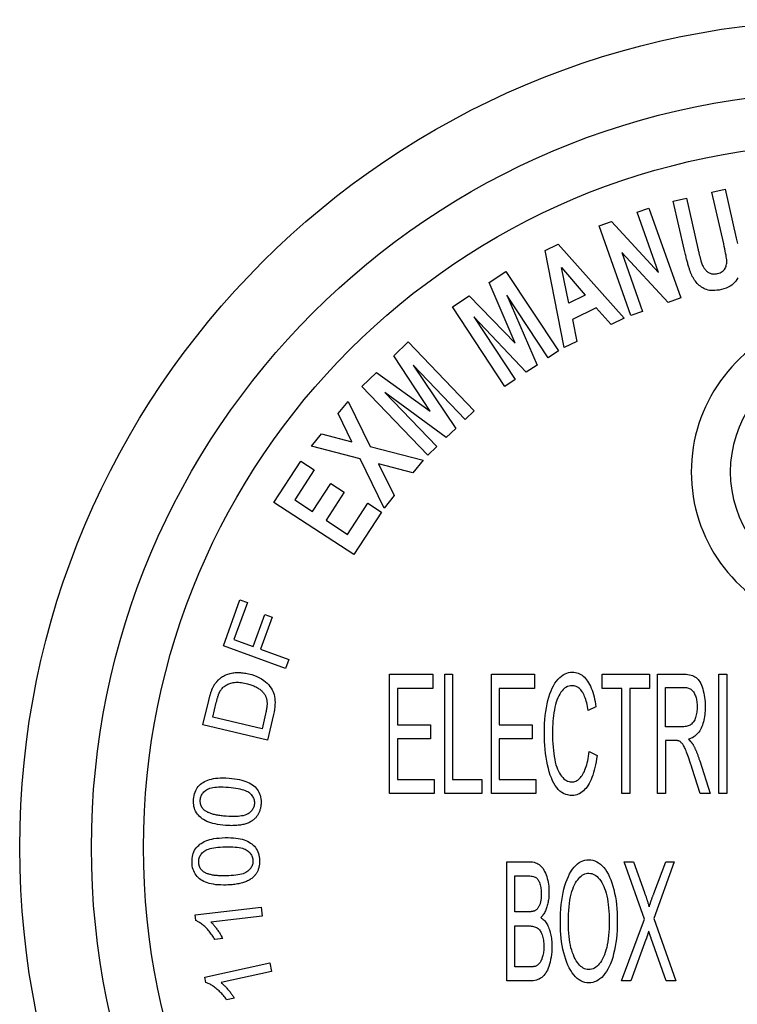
# Model space of a CAD drawing. Header units: inches. Extents: x 0.1 to 100, y -11 to 65.
# Tile 15 of 27: x 26.82 to 27.55, y 35.034 to 36.036. Entities that reach past the tile are written whole.
import ezdxf

# ---------------------------------------------------------------- set-up
doc = ezdxf.new("R2010")
doc.units = ezdxf.units.IN
doc.header["$LTSCALE"] = 6.002907
doc.header["$MEASUREMENT"] = 0
doc.layers.add('Visible Edges(ANSI)', color=7, linetype='Continuous', lineweight=25)

msp = doc.modelspace()

# ---------------------------------------------------------------- linework, layer by layer
at = {"layer": 'Visible Edges(ANSI)'}
for p, q in [((27.5246, 35.8606), (27.538, 35.8636)), ((27.5365, 35.8082), (27.5246, 35.8606)), ((27.538, 35.8636), (27.5492, 35.8139)), ((27.4852, 35.8517), (27.4986, 35.8547)), ((27.4967, 35.8012), (27.4852, 35.8517)), ((27.4986, 35.8547), (27.5102, 35.8034)), ((27.4486, 35.8402), (27.4605, 35.8445)), ((27.4703, 35.7789), (27.4486, 35.8402)), ((27.4605, 35.8445), (27.4929, 35.753)), ((27.4099, 35.8265), (27.4223, 35.8309)), ((27.4223, 35.8309), (27.4703, 35.7789)), ((27.4422, 35.7351), (27.4099, 35.8265)), ((27.355, 35.8012), (27.3682, 35.8077)), ((27.3742, 35.7025), (27.355, 35.8012)), ((27.3682, 35.8077), (27.4352, 35.7325)), ((27.48, 35.7484), (27.4329, 35.7994)), ((27.4329, 35.7994), (27.4541, 35.7393)), ((27.2979, 35.7688), (27.315, 35.7801)), ((27.315, 35.7801), (27.3685, 35.6991)), ((27.3791, 35.7478), (27.3714, 35.7841)), ((27.3714, 35.7841), (27.3957, 35.7559)), ((27.3243, 35.7069), (27.2979, 35.7688)), ((27.2605, 35.7441), (27.2775, 35.7553)), ((27.2775, 35.7553), (27.3243, 35.7069)), ((27.3579, 35.6921), (27.3158, 35.7559)), ((27.3158, 35.7559), (27.3467, 35.6847)), ((27.3957, 35.7559), (27.3791, 35.7478)), ((27.4929, 35.753), (27.48, 35.7484)), ((27.3139, 35.6631), (27.2605, 35.7441)), ((27.4068, 35.7431), (27.3826, 35.7312)), ((27.4219, 35.726), (27.4068, 35.7431)), ((27.4541, 35.7393), (27.4422, 35.7351)), ((27.3356, 35.6774), (27.2824, 35.7339)), ((27.2824, 35.7339), (27.3245, 35.6701)), ((27.3826, 35.7312), (27.3872, 35.7089)), ((27.4352, 35.7325), (27.4219, 35.726)), ((27.3872, 35.7089), (27.3742, 35.7025)), ((27.2009, 35.6942), (27.2157, 35.7083)), ((27.2157, 35.7083), (27.2827, 35.6382)), ((27.3685, 35.6991), (27.3579, 35.6921)), ((27.2379, 35.638), (27.2009, 35.6942)), ((27.2736, 35.6295), (27.2208, 35.6847)), ((27.2208, 35.6847), (27.2639, 35.6202)), ((27.3467, 35.6847), (27.3356, 35.6774)), ((27.1684, 35.6631), (27.1832, 35.6772)), ((27.1832, 35.6772), (27.2379, 35.638)), ((27.3245, 35.6701), (27.3139, 35.6631)), ((27.2355, 35.593), (27.1684, 35.6631)), ((27.2543, 35.611), (27.1919, 35.657)), ((27.1919, 35.657), (27.2447, 35.6018)), ((27.1444, 35.6354), (27.1545, 35.6478)), ((27.1545, 35.6478), (27.1769, 35.6019)), ((27.1583, 35.6067), (27.1444, 35.6354)), ((27.2827, 35.6382), (27.2736, 35.6295)), ((27.2639, 35.6202), (27.2543, 35.611)), ((27.1173, 35.6023), (27.1274, 35.6147)), ((27.1274, 35.6147), (27.1583, 35.6067)), ((27.1667, 35.5893), (27.1173, 35.6023)), ((27.1769, 35.6019), (27.2309, 35.588)), ((27.2447, 35.6018), (27.2355, 35.593)), ((27.191, 35.5392), (27.1667, 35.5893)), ((27.079, 35.545), (27.1064, 35.587)), ((27.1064, 35.587), (27.1201, 35.5781)), ((27.2204, 35.5751), (27.1855, 35.5843)), ((27.1855, 35.5843), (27.2014, 35.5519)), ((27.2309, 35.588), (27.2204, 35.5751)), ((27.1201, 35.5781), (27.1002, 35.5475)), ((27.1183, 35.5358), (27.1368, 35.5642)), ((27.1368, 35.5642), (27.1505, 35.5553)), ((27.1505, 35.5553), (27.132, 35.5268)), ((27.2014, 35.5519), (27.191, 35.5392)), ((27.1603, 35.4921), (27.079, 35.545)), ((27.1002, 35.5475), (27.1183, 35.5358)), ((27.154, 35.5125), (27.1746, 35.5441)), ((27.1746, 35.5441), (27.1884, 35.5352)), ((27.1884, 35.5352), (27.1603, 35.4921)), ((27.132, 35.5268), (27.154, 35.5125)), ((27.0276, 35.3989), (27.0445, 35.4459)), ((27.052, 35.4432), (27.0384, 35.4054)), ((27.0445, 35.4459), (27.052, 35.4432)), ((27.058, 35.3983), (27.0698, 35.431)), ((27.0773, 35.4283), (27.0655, 35.3956)), ((27.0698, 35.431), (27.0773, 35.4283)), ((27.0909, 35.376), (27.0276, 35.3989)), ((27.0384, 35.4054), (27.058, 35.3983)), ((27.0655, 35.3956), (27.0943, 35.3852)), ((27.0943, 35.3852), (27.0909, 35.376)), ((27.1967, 35.3701), (27.2406, 35.3701)), ((27.1967, 35.2489), (27.1967, 35.3701)), ((27.2406, 35.3701), (27.2406, 35.3558)), ((27.2527, 35.3701), (27.2607, 35.3701)), ((27.2527, 35.2489), (27.2527, 35.3701)), ((27.2607, 35.3701), (27.2607, 35.2632)), ((27.3002, 35.3701), (27.344, 35.3701)), ((27.3002, 35.2489), (27.3002, 35.3701)), ((27.344, 35.3701), (27.344, 35.3558)), ((27.4129, 35.3558), (27.4129, 35.3701)), ((27.4129, 35.3701), (27.4609, 35.3701)), ((27.4609, 35.3701), (27.4609, 35.3558)), ((27.4693, 35.3701), (27.4962, 35.3701)), ((27.4693, 35.2489), (27.4693, 35.3701)), ((27.5316, 35.3701), (27.5397, 35.3701)), ((27.5316, 35.2489), (27.5316, 35.3701)), ((27.5397, 35.3701), (27.5397, 35.2489)), ((27.2406, 35.3558), (27.2048, 35.3558)), ((27.2048, 35.3558), (27.2048, 35.3187)), ((27.344, 35.3558), (27.3082, 35.3558)), ((27.3082, 35.3558), (27.3082, 35.3187)), ((27.4329, 35.3558), (27.4129, 35.3558)), ((27.4329, 35.2489), (27.4329, 35.3558)), ((27.4609, 35.3558), (27.4409, 35.3558)), ((27.4409, 35.3558), (27.4409, 35.2489)), ((27.4774, 35.3166), (27.4774, 35.3567)), ((27.4774, 35.3567), (27.4965, 35.3567)), ((27.0068, 35.3187), (27.0127, 35.3435)), ((27.0168, 35.3264), (27.0204, 35.3415)), ((27.0706, 35.33), (27.0669, 35.3146)), ((27.0786, 35.3292), (27.0724, 35.3032)), ((27.4066, 35.3369), (27.3988, 35.3332)), ((27.0724, 35.3032), (27.0068, 35.3187)), ((27.0669, 35.3146), (27.0168, 35.3264)), ((27.2048, 35.3187), (27.2382, 35.3187)), ((27.2382, 35.3187), (27.2382, 35.3044)), ((27.3082, 35.3187), (27.3417, 35.3187)), ((27.3417, 35.3187), (27.3417, 35.3044)), ((27.4945, 35.3166), (27.4774, 35.3166)), ((27.2382, 35.3044), (27.2048, 35.3044)), ((27.2048, 35.3044), (27.2048, 35.2632)), ((27.3417, 35.3044), (27.3082, 35.3044)), ((27.3082, 35.3044), (27.3082, 35.2632)), ((27.4867, 35.3027), (27.4774, 35.3027)), ((27.4774, 35.3027), (27.4774, 35.2489)), ((27.3996, 35.2915), (27.4077, 35.2874)), ((27.5122, 35.2819), (27.5226, 35.2489)), ((27.5127, 35.2489), (27.5046, 35.2741)), ((27.2048, 35.2632), (27.2419, 35.2632)), ((27.2419, 35.2632), (27.2419, 35.2489)), ((27.2607, 35.2632), (27.2905, 35.2632)), ((27.2905, 35.2632), (27.2905, 35.2489)), ((27.3082, 35.2632), (27.3454, 35.2632)), ((27.3454, 35.2632), (27.3454, 35.2489)), ((27.2419, 35.2489), (27.1967, 35.2489)), ((27.2905, 35.2489), (27.2527, 35.2489)), ((27.3454, 35.2489), (27.3002, 35.2489)), ((27.4409, 35.2489), (27.4329, 35.2489)), ((27.4774, 35.2489), (27.4693, 35.2489)), ((27.5226, 35.2489), (27.5127, 35.2489)), ((27.5397, 35.2489), (27.5316, 35.2489)), ((27.3161, 35.1793), (27.3388, 35.1793)), ((27.3161, 35.058), (27.3161, 35.1793)), ((27.4559, 35.121), (27.4353, 35.1793)), ((27.4353, 35.1793), (27.4449, 35.1793)), ((27.4449, 35.1793), (27.4559, 35.1482)), ((27.4863, 35.1793), (27.4653, 35.1217)), ((27.4655, 35.1471), (27.4775, 35.1793)), ((27.4775, 35.1793), (27.4863, 35.1793)), ((27.3242, 35.1284), (27.3242, 35.165)), ((27.3242, 35.165), (27.3363, 35.165)), ((26.999, 35.1252), (27.0661, 35.1332)), ((27.0661, 35.1332), (27.0672, 35.1241)), ((27.3372, 35.1284), (27.3242, 35.1284)), ((26.9997, 35.1194), (26.999, 35.1252)), ((27.0672, 35.1241), (27.0149, 35.1179)), ((27.4325, 35.058), (27.4559, 35.121)), ((27.4653, 35.1217), (27.4879, 35.058)), ((27.3242, 35.0723), (27.3242, 35.114)), ((27.3242, 35.114), (27.3381, 35.114)), ((27.0269, 35.1011), (27.019, 35.1001)), ((27.4574, 35.1003), (27.4421, 35.058)), ((27.4781, 35.058), (27.4628, 35.1013)), ((27.0086, 35.062), (27.0747, 35.0764)), ((27.0766, 35.0675), (27.0252, 35.0563)), ((27.0747, 35.0764), (27.0766, 35.0675)), ((27.3392, 35.0723), (27.3242, 35.0723)), ((27.0099, 35.0563), (27.0086, 35.062)), ((27.3391, 35.058), (27.3161, 35.058)), ((27.4421, 35.058), (27.4325, 35.058)), ((27.4879, 35.058), (27.4781, 35.058)), ((27.0388, 35.0406), (27.0309, 35.0389))]:
    msp.add_line(p, q, dxfattribs=at)
at = {"layer": 'Visible Edges(ANSI)', "flags": 128}
for points in [[(27.5492, 35.8139), (27.5504, 35.8085)], [(27.5034, 35.7775), (27.5032, 35.7782), (27.5029, 35.7789), (27.5026, 35.7796), (27.5024, 35.7804), (27.5021, 35.7811), (27.5018, 35.7819), (27.5016, 35.7828), (27.5013, 35.7836), (27.501, 35.7845), (27.5007, 35.7854), (27.5005, 35.7864), (27.5002, 35.7873), (27.4999, 35.7883), (27.4996, 35.7894), (27.4993, 35.7904), (27.499, 35.7915), (27.4988, 35.7926), (27.4985, 35.7938), (27.4982, 35.7949), (27.4979, 35.7961), (27.4976, 35.7973), (27.4973, 35.7986), (27.497, 35.7999), (27.4967, 35.8012)], [(27.5102, 35.8034), (27.5104, 35.8024), (27.5107, 35.8014), (27.5109, 35.8005), (27.5111, 35.7996), (27.5113, 35.7987), (27.5115, 35.7979), (27.5117, 35.797), (27.5119, 35.7963), (27.5121, 35.7955), (27.5123, 35.7948), (27.5125, 35.7941), (27.5126, 35.7934), (27.5128, 35.7928), (27.513, 35.7922), (27.5131, 35.7916), (27.5133, 35.791), (27.5134, 35.7905), (27.5136, 35.79), (27.5137, 35.7896), (27.5138, 35.7891), (27.514, 35.7887), (27.5141, 35.7884), (27.5142, 35.788), (27.5143, 35.7877)], [(27.5301, 35.7778), (27.5315, 35.7782), (27.5328, 35.7786), (27.5339, 35.7792), (27.5349, 35.7798), (27.5359, 35.7805), (27.5367, 35.7813), (27.5374, 35.7821), (27.538, 35.7831), (27.5385, 35.7841), (27.5389, 35.7851), (27.5392, 35.7862), (27.5394, 35.7873), (27.5396, 35.7885), (27.5397, 35.7896), (27.5397, 35.7908), (27.5396, 35.792), (27.5394, 35.7934), (27.5392, 35.7949), (27.5389, 35.7966), (27.5385, 35.7986), (27.5381, 35.8007), (27.5376, 35.803), (27.5371, 35.8055), (27.5365, 35.8082)], [(27.5143, 35.7877), (27.5147, 35.7868), (27.5151, 35.786), (27.5155, 35.7851), (27.516, 35.7843), (27.5164, 35.7836), (27.5169, 35.7829), (27.5175, 35.7822), (27.518, 35.7815), (27.5186, 35.7809), (27.5192, 35.7804), (27.5198, 35.7798), (27.5205, 35.7794), (27.5212, 35.7789), (27.5219, 35.7785), (27.5226, 35.7782), (27.5233, 35.7779), (27.5241, 35.7777), (27.5249, 35.7776), (27.5257, 35.7775), (27.5266, 35.7774), (27.5274, 35.7775), (27.5283, 35.7775), (27.5292, 35.7776), (27.5301, 35.7778)], [(27.5342, 35.7616), (27.5319, 35.7611), (27.5297, 35.7608), (27.5276, 35.7606), (27.5257, 35.7605), (27.5239, 35.7606), (27.5222, 35.7607), (27.5206, 35.7611), (27.5191, 35.7615), (27.5177, 35.762), (27.5164, 35.7627), (27.5152, 35.7633), (27.5139, 35.7641), (27.5128, 35.7649), (27.5116, 35.7658), (27.5106, 35.7668), (27.5096, 35.7679), (27.5086, 35.769), (27.5077, 35.7701), (27.5069, 35.7713), (27.5061, 35.7724), (27.5053, 35.7737), (27.5046, 35.7749), (27.504, 35.7762), (27.5034, 35.7775)], [(27.5508, 35.7734), (27.5499, 35.7718), (27.5488, 35.7702), (27.5476, 35.7688), (27.5463, 35.7674), (27.5448, 35.7661), (27.543, 35.765), (27.5411, 35.764), (27.539, 35.7631), (27.5367, 35.7623), (27.5342, 35.7616)], [(27.0239, 35.3656), (27.0248, 35.3663), (27.0258, 35.367), (27.0268, 35.3677), (27.0279, 35.3683), (27.0289, 35.3689), (27.03, 35.3694), (27.0311, 35.3698), (27.0323, 35.3703), (27.0334, 35.3706), (27.0346, 35.371), (27.0358, 35.3712), (27.0371, 35.3715), (27.0383, 35.3716), (27.0396, 35.3718), (27.0409, 35.3719), (27.0422, 35.3719), (27.0435, 35.3719), (27.0449, 35.3718), (27.0462, 35.3717), (27.0476, 35.3716), (27.049, 35.3714), (27.0504, 35.3712), (27.0519, 35.3709), (27.0533, 35.3706)], [(27.0533, 35.3706), (27.0564, 35.3698), (27.0592, 35.3689), (27.0618, 35.3678), (27.0643, 35.3666), (27.0665, 35.3653), (27.0686, 35.3639), (27.0705, 35.3624), (27.0722, 35.3609), (27.0737, 35.3593), (27.075, 35.3577), (27.0761, 35.3561), (27.0771, 35.3544), (27.078, 35.3528), (27.0787, 35.3511), (27.0792, 35.3494), (27.0796, 35.3476), (27.0799, 35.3456), (27.0801, 35.3436), (27.0802, 35.3415), (27.0801, 35.3392), (27.0799, 35.3369), (27.0796, 35.3344), (27.0791, 35.3319), (27.0786, 35.3292)], [(27.3541, 35.3104), (27.3542, 35.3151), (27.3544, 35.3196), (27.3547, 35.324), (27.355, 35.3282), (27.3556, 35.3322), (27.3562, 35.3361), (27.3569, 35.3399), (27.3578, 35.3435), (27.3587, 35.3469), (27.3597, 35.3502), (27.3609, 35.3532), (27.3621, 35.3559), (27.3635, 35.3585), (27.3649, 35.3609), (27.3664, 35.363), (27.3681, 35.365), (27.3698, 35.3667), (27.3715, 35.3681), (27.3733, 35.3694), (27.3751, 35.3704), (27.3769, 35.3712), (27.3788, 35.3718), (27.3807, 35.3721), (27.3827, 35.3723)], [(27.3827, 35.3723), (27.3842, 35.3722), (27.3857, 35.372), (27.3871, 35.3717), (27.3885, 35.3712), (27.3898, 35.3706), (27.3911, 35.3699), (27.3924, 35.3691), (27.3936, 35.3681), (27.3948, 35.367), (27.3959, 35.3658), (27.397, 35.3644), (27.3981, 35.363), (27.3991, 35.3614), (27.4, 35.3597), (27.4009, 35.3579), (27.4018, 35.3559), (27.4026, 35.3539), (27.4033, 35.3518), (27.404, 35.3496), (27.4046, 35.3473), (27.4052, 35.3448), (27.4057, 35.3423), (27.4062, 35.3397), (27.4066, 35.3369)], [(27.4962, 35.3701), (27.4982, 35.3701), (27.5, 35.3699), (27.5017, 35.3697), (27.5033, 35.3693), (27.5048, 35.3688), (27.5061, 35.3683), (27.5073, 35.3676), (27.5085, 35.3668), (27.5095, 35.3659), (27.5105, 35.3649), (27.5114, 35.3637), (27.5123, 35.3623), (27.5131, 35.3608), (27.5138, 35.3591), (27.5145, 35.3573), (27.5152, 35.3553), (27.5158, 35.3532), (27.5163, 35.351), (27.5168, 35.3488), (27.5171, 35.3466), (27.5174, 35.3443), (27.5176, 35.3419), (27.5177, 35.3395), (27.5177, 35.337)], [(27.0167, 35.3561), (27.0169, 35.3566), (27.0172, 35.357), (27.0174, 35.3575), (27.0176, 35.358), (27.0179, 35.3584), (27.0182, 35.3589), (27.0184, 35.3593), (27.0187, 35.3598), (27.019, 35.3602), (27.0193, 35.3606), (27.0196, 35.361), (27.0199, 35.3614), (27.0202, 35.3618), (27.0205, 35.3622), (27.0208, 35.3625), (27.0211, 35.3629), (27.0214, 35.3633), (27.0218, 35.3636), (27.0221, 35.364), (27.0224, 35.3643), (27.0228, 35.3646), (27.0232, 35.365), (27.0235, 35.3653), (27.0239, 35.3656)], [(27.0247, 35.3535), (27.0252, 35.3543), (27.0258, 35.3551), (27.0264, 35.3558), (27.0271, 35.3565), (27.0278, 35.3572), (27.0286, 35.3578), (27.0294, 35.3584), (27.0303, 35.3589), (27.0312, 35.3595), (27.0321, 35.3599), (27.0331, 35.3604), (27.0342, 35.3608), (27.0353, 35.3612), (27.0364, 35.3615), (27.0376, 35.3617), (27.0389, 35.3619), (27.0402, 35.362), (27.0416, 35.362), (27.043, 35.362), (27.0444, 35.3619), (27.046, 35.3617), (27.0475, 35.3615), (27.0492, 35.3612), (27.0509, 35.3608)], [(27.0509, 35.3608), (27.0521, 35.3605), (27.0533, 35.3602), (27.0544, 35.3598), (27.0555, 35.3595), (27.0566, 35.3591), (27.0576, 35.3587), (27.0586, 35.3583), (27.0596, 35.3578), (27.0605, 35.3574), (27.0614, 35.3569), (27.0623, 35.3564), (27.0631, 35.3559), (27.0638, 35.3554), (27.0646, 35.3548), (27.0653, 35.3543), (27.066, 35.3537), (27.0666, 35.3531), (27.0672, 35.3525), (27.0678, 35.3519), (27.0683, 35.3513), (27.0688, 35.3507), (27.0693, 35.35), (27.0697, 35.3494), (27.0701, 35.3487)], [(27.3825, 35.3585), (27.3808, 35.3584), (27.3792, 35.3581), (27.3776, 35.3575), (27.3761, 35.3568), (27.3747, 35.3559), (27.3734, 35.3547), (27.3721, 35.3533), (27.3709, 35.3518), (27.3697, 35.35), (27.3687, 35.3481), (27.3677, 35.3461), (27.3669, 35.3439), (27.3661, 35.3416), (27.3654, 35.3392), (27.3648, 35.3365), (27.3643, 35.3338), (27.3638, 35.331), (27.3634, 35.3281), (27.3631, 35.3252), (27.3628, 35.3223), (27.3626, 35.3194), (27.3625, 35.3165), (27.3624, 35.3135), (27.3624, 35.3105)], [(27.3988, 35.3332), (27.3984, 35.3353), (27.398, 35.3374), (27.3976, 35.3393), (27.3972, 35.3412), (27.3967, 35.3429), (27.3962, 35.3446), (27.3957, 35.3461), (27.3951, 35.3476), (27.3945, 35.349), (27.3939, 35.3502), (27.3933, 35.3514), (27.3926, 35.3524), (27.392, 35.3534), (27.3912, 35.3543), (27.3905, 35.3551), (27.3897, 35.3558), (27.3889, 35.3564), (27.3881, 35.357), (27.3872, 35.3574), (27.3864, 35.3578), (27.3854, 35.3581), (27.3845, 35.3583), (27.3835, 35.3584), (27.3825, 35.3585)], [(27.0127, 35.3435), (27.0129, 35.3442), (27.013, 35.3449), (27.0132, 35.3455), (27.0134, 35.3462), (27.0135, 35.3468), (27.0137, 35.3474), (27.0139, 35.3481), (27.014, 35.3486), (27.0142, 35.3492), (27.0144, 35.3498), (27.0145, 35.3503), (27.0147, 35.3509), (27.0149, 35.3514), (27.015, 35.3519), (27.0152, 35.3524), (27.0154, 35.3528), (27.0155, 35.3533), (27.0157, 35.3537), (27.0159, 35.3542), (27.016, 35.3546), (27.0162, 35.355), (27.0163, 35.3554), (27.0165, 35.3557), (27.0167, 35.3561)], [(27.0204, 35.3415), (27.0206, 35.3422), (27.0208, 35.3429), (27.0209, 35.3436), (27.0211, 35.3442), (27.0213, 35.3449), (27.0214, 35.3455), (27.0216, 35.3461), (27.0218, 35.3466), (27.022, 35.3472), (27.0221, 35.3477), (27.0223, 35.3483), (27.0225, 35.3488), (27.0227, 35.3493), (27.0228, 35.3497), (27.023, 35.3502), (27.0232, 35.3506), (27.0234, 35.3511), (27.0236, 35.3515), (27.0237, 35.3518), (27.0239, 35.3522), (27.0241, 35.3526), (27.0243, 35.3529), (27.0245, 35.3532), (27.0247, 35.3535)], [(27.0701, 35.3487), (27.0704, 35.3482), (27.0706, 35.3477), (27.0708, 35.3471), (27.0711, 35.3466), (27.0712, 35.346), (27.0714, 35.3454), (27.0715, 35.3448), (27.0717, 35.3441), (27.0718, 35.3435), (27.0719, 35.3428), (27.0719, 35.3421), (27.072, 35.3414), (27.072, 35.3406), (27.072, 35.3399), (27.072, 35.3391), (27.0719, 35.3382), (27.0719, 35.3373), (27.0718, 35.3364), (27.0716, 35.3354), (27.0715, 35.3344), (27.0713, 35.3333), (27.0711, 35.3323), (27.0708, 35.3311), (27.0706, 35.33)], [(27.4965, 35.3567), (27.4976, 35.3567), (27.4986, 35.3566), (27.4996, 35.3564), (27.5006, 35.3561), (27.5015, 35.3558), (27.5023, 35.3553), (27.5031, 35.3548), (27.5039, 35.3543), (27.5046, 35.3536), (27.5052, 35.3529), (27.5058, 35.3521), (27.5064, 35.3512), (27.5069, 35.3502), (27.5073, 35.3492), (27.5078, 35.3482), (27.5081, 35.3471), (27.5085, 35.346), (27.5087, 35.3449), (27.509, 35.3437), (27.5092, 35.3424), (27.5093, 35.3411), (27.5094, 35.3398), (27.5095, 35.3384), (27.5095, 35.337)], [(27.5095, 35.337), (27.5095, 35.3356), (27.5094, 35.3342), (27.5093, 35.3328), (27.5091, 35.3314), (27.5089, 35.3301), (27.5086, 35.3287), (27.5083, 35.3274), (27.5079, 35.3262), (27.5075, 35.325), (27.507, 35.3238), (27.5065, 35.3228), (27.5059, 35.3218), (27.5053, 35.321), (27.5046, 35.3202), (27.5039, 35.3195), (27.5032, 35.3189), (27.5024, 35.3183), (27.5015, 35.3179), (27.5005, 35.3175), (27.4995, 35.3172), (27.4984, 35.3169), (27.4972, 35.3168), (27.4959, 35.3166), (27.4945, 35.3166)], [(27.5177, 35.337), (27.5177, 35.3349), (27.5176, 35.3328), (27.5175, 35.3308), (27.5173, 35.3289), (27.517, 35.327), (27.5167, 35.3251), (27.5163, 35.3233), (27.5159, 35.3216), (27.5154, 35.3199), (27.5149, 35.3183), (27.5143, 35.3168), (27.5136, 35.3153), (27.5129, 35.3138), (27.5121, 35.3125), (27.5112, 35.3113), (27.5103, 35.3101), (27.5093, 35.309), (27.5083, 35.308), (27.5072, 35.3072), (27.506, 35.3064), (27.5048, 35.3056), (27.5034, 35.305), (27.5021, 35.3045), (27.5007, 35.304)], [(27.3826, 35.2468), (27.3802, 35.2469), (27.3779, 35.2473), (27.3758, 35.2479), (27.3737, 35.2488), (27.3718, 35.2499), (27.37, 35.2513), (27.3683, 35.2529), (27.3667, 35.2548), (27.3652, 35.2569), (27.3638, 35.2593), (27.3625, 35.2618), (27.3613, 35.2646), (27.3601, 35.2676), (27.3591, 35.2708), (27.3582, 35.2743), (27.3573, 35.2779), (27.3566, 35.2817), (27.3559, 35.2856), (27.3554, 35.2896), (27.3549, 35.2936), (27.3546, 35.2977), (27.3543, 35.3019), (27.3542, 35.3061), (27.3541, 35.3104)], [(27.3624, 35.3105), (27.3624, 35.3067), (27.3625, 35.303), (27.3627, 35.2995), (27.3629, 35.296), (27.3633, 35.2927), (27.3636, 35.2895), (27.3641, 35.2865), (27.3646, 35.2835), (27.3652, 35.2807), (27.3659, 35.2781), (27.3667, 35.2757), (27.3675, 35.2734), (27.3684, 35.2714), (27.3694, 35.2695), (27.3705, 35.2678), (27.3716, 35.2663), (27.3728, 35.2649), (27.374, 35.2638), (27.3753, 35.2628), (27.3765, 35.262), (27.3778, 35.2614), (27.3792, 35.261), (27.3805, 35.2607), (27.3819, 35.2606)], [(27.4911, 35.3022), (27.491, 35.3022), (27.4909, 35.3023), (27.4908, 35.3023), (27.4906, 35.3024), (27.4905, 35.3024), (27.4903, 35.3024), (27.4902, 35.3025), (27.49, 35.3025), (27.4899, 35.3025), (27.4897, 35.3026), (27.4895, 35.3026), (27.4893, 35.3026), (27.4891, 35.3026), (27.4889, 35.3026), (27.4887, 35.3027), (27.4885, 35.3027), (27.4883, 35.3027), (27.4881, 35.3027), (27.4879, 35.3027), (27.4877, 35.3027), (27.4874, 35.3027), (27.4872, 35.3027), (27.4869, 35.3027), (27.4867, 35.3027)], [(27.5046, 35.2741), (27.5038, 35.2767), (27.5029, 35.2792), (27.5022, 35.2815), (27.5014, 35.2837), (27.5007, 35.2857), (27.5001, 35.2876), (27.4994, 35.2893), (27.4988, 35.2908), (27.4983, 35.2922), (27.4977, 35.2934), (27.4972, 35.2946), (27.4967, 35.2957), (27.4962, 35.2967), (27.4957, 35.2975), (27.4952, 35.2983), (27.4948, 35.2989), (27.4943, 35.2995), (27.4939, 35.3), (27.4934, 35.3005), (27.493, 35.3009), (27.4925, 35.3013), (27.4921, 35.3016), (27.4916, 35.3019), (27.4911, 35.3022)], [(27.5007, 35.304), (27.5009, 35.3038), (27.5012, 35.3035), (27.5014, 35.3033), (27.5017, 35.303), (27.5019, 35.3028), (27.5022, 35.3025), (27.5024, 35.3023), (27.5026, 35.302), (27.5029, 35.3018), (27.5031, 35.3015), (27.5033, 35.3013), (27.5035, 35.301), (27.5037, 35.3008), (27.5039, 35.3005), (27.5041, 35.3003), (27.5043, 35.3), (27.5044, 35.2998), (27.5046, 35.2995), (27.5048, 35.2993), (27.505, 35.299), (27.5051, 35.2988), (27.5053, 35.2985), (27.5054, 35.2983), (27.5055, 35.298)], [(27.5055, 35.298), (27.5058, 35.2975), (27.5061, 35.2969), (27.5064, 35.2964), (27.5067, 35.2958), (27.507, 35.2952), (27.5073, 35.2946), (27.5076, 35.294), (27.5078, 35.2934), (27.5081, 35.2927), (27.5084, 35.2921), (27.5087, 35.2914), (27.509, 35.2908), (27.5092, 35.2901), (27.5095, 35.2894), (27.5098, 35.2887), (27.5101, 35.288), (27.5103, 35.2872), (27.5106, 35.2865), (27.5109, 35.2858), (27.5111, 35.285), (27.5114, 35.2842), (27.5117, 35.2835), (27.5119, 35.2827), (27.5122, 35.2819)], [(27.3819, 35.2606), (27.383, 35.2607), (27.3841, 35.2608), (27.3851, 35.2611), (27.3861, 35.2615), (27.3871, 35.2619), (27.3881, 35.2625), (27.389, 35.2632), (27.3899, 35.264), (27.3908, 35.265), (27.3917, 35.266), (27.3925, 35.2671), (27.3933, 35.2684), (27.394, 35.2697), (27.3948, 35.2712), (27.3954, 35.2727), (27.3961, 35.2744), (27.3967, 35.2761), (27.3972, 35.278), (27.3977, 35.28), (27.3982, 35.2821), (27.3986, 35.2843), (27.399, 35.2866), (27.3993, 35.289), (27.3996, 35.2915)], [(27.4077, 35.2874), (27.4072, 35.2842), (27.4067, 35.2811), (27.4062, 35.2781), (27.4055, 35.2753), (27.4049, 35.2725), (27.4042, 35.27), (27.4034, 35.2675), (27.4025, 35.2652), (27.4016, 35.263), (27.4007, 35.2609), (27.3997, 35.259), (27.3986, 35.2572), (27.3975, 35.2556), (27.3963, 35.254), (27.3951, 35.2527), (27.3939, 35.2514), (27.3926, 35.2504), (27.3913, 35.2494), (27.39, 35.2486), (27.3886, 35.248), (27.3872, 35.2475), (27.3857, 35.2471), (27.3842, 35.2469), (27.3826, 35.2468)], [(26.9973, 35.2429), (26.9975, 35.2448), (26.9978, 35.2467), (26.9982, 35.2484), (26.9988, 35.2501), (26.9995, 35.2517), (27.0002, 35.2532), (27.0011, 35.2546), (27.0021, 35.2559), (27.0032, 35.2571), (27.0044, 35.2582), (27.0057, 35.2592), (27.0071, 35.2601), (27.0085, 35.2609), (27.0101, 35.2617), (27.0118, 35.2624), (27.0136, 35.263), (27.0154, 35.2635), (27.0174, 35.2639), (27.0195, 35.2643), (27.0218, 35.2645), (27.0244, 35.2647), (27.0272, 35.2647), (27.0302, 35.2646), (27.0334, 35.2644)], [(27.0334, 35.2644), (27.0363, 35.2642), (27.039, 35.2638), (27.0416, 35.2634), (27.044, 35.263), (27.0463, 35.2624), (27.0484, 35.2618), (27.0504, 35.2611), (27.0523, 35.2603), (27.054, 35.2595), (27.0556, 35.2586), (27.0571, 35.2576), (27.0585, 35.2565), (27.0598, 35.2554), (27.0609, 35.2542), (27.062, 35.2529), (27.0629, 35.2515), (27.0637, 35.2501), (27.0644, 35.2486), (27.065, 35.247), (27.0654, 35.2453), (27.0657, 35.2435), (27.0659, 35.2417), (27.0659, 35.2398), (27.0659, 35.2378)], [(27.0041, 35.2423), (27.0042, 35.2433), (27.0044, 35.2443), (27.0047, 35.2453), (27.005, 35.2462), (27.0054, 35.2471), (27.0059, 35.248), (27.0064, 35.2488), (27.0071, 35.2496), (27.0078, 35.2504), (27.0086, 35.2511), (27.0094, 35.2518), (27.0103, 35.2525), (27.0114, 35.2531), (27.0126, 35.2536), (27.0139, 35.2541), (27.0154, 35.2545), (27.017, 35.2548), (27.0188, 35.2551), (27.0207, 35.2552), (27.0228, 35.2554), (27.0251, 35.2554), (27.0275, 35.2554), (27.03, 35.2553), (27.0327, 35.2551)], [(27.0327, 35.2551), (27.0354, 35.2549), (27.0379, 35.2546), (27.0402, 35.2543), (27.0425, 35.2539), (27.0445, 35.2535), (27.0464, 35.253), (27.0481, 35.2525), (27.0497, 35.2519), (27.0511, 35.2513), (27.0524, 35.2507), (27.0535, 35.25), (27.0544, 35.2492), (27.0552, 35.2484), (27.056, 35.2476), (27.0566, 35.2468), (27.0572, 35.2459), (27.0577, 35.2451), (27.0582, 35.2442), (27.0585, 35.2433), (27.0588, 35.2423), (27.059, 35.2413), (27.0591, 35.2404), (27.0591, 35.2394), (27.0591, 35.2383)], [(27.0298, 35.2163), (27.0269, 35.2165), (27.0242, 35.2169), (27.0216, 35.2173), (27.0191, 35.2178), (27.0168, 35.2183), (27.0147, 35.2189), (27.0127, 35.2196), (27.0108, 35.2204), (27.0091, 35.2212), (27.0075, 35.2222), (27.006, 35.2231), (27.0046, 35.2242), (27.0034, 35.2254), (27.0022, 35.2266), (27.0012, 35.2279), (27.0002, 35.2292), (26.9994, 35.2307), (26.9987, 35.2322), (26.9982, 35.2338), (26.9977, 35.2355), (26.9974, 35.2372), (26.9972, 35.239), (26.9972, 35.2409), (26.9973, 35.2429)], [(27.0082, 35.2319), (27.0078, 35.2323), (27.0074, 35.2326), (27.0071, 35.233), (27.0068, 35.2334), (27.0065, 35.2337), (27.0062, 35.2341), (27.0059, 35.2345), (27.0057, 35.2349), (27.0055, 35.2353), (27.0053, 35.2357), (27.0051, 35.2361), (27.0049, 35.2366), (27.0047, 35.237), (27.0046, 35.2375), (27.0044, 35.2379), (27.0043, 35.2384), (27.0042, 35.2388), (27.0042, 35.2393), (27.0041, 35.2398), (27.0041, 35.2403), (27.0041, 35.2408), (27.0041, 35.2413), (27.0041, 35.2418), (27.0041, 35.2423)], [(27.0591, 35.2383), (27.059, 35.2373), (27.0588, 35.2363), (27.0585, 35.2353), (27.0582, 35.2344), (27.0578, 35.2335), (27.0573, 35.2327), (27.0568, 35.2319), (27.0561, 35.2311), (27.0554, 35.2303), (27.0546, 35.2296), (27.0538, 35.2289), (27.0529, 35.2282), (27.0518, 35.2276), (27.0506, 35.2271), (27.0493, 35.2266), (27.0478, 35.2262), (27.0462, 35.2259), (27.0444, 35.2256), (27.0425, 35.2255), (27.0404, 35.2254), (27.0381, 35.2253), (27.0357, 35.2253), (27.0332, 35.2254), (27.0305, 35.2256)], [(27.0659, 35.2378), (27.0658, 35.2369), (27.0657, 35.2361), (27.0656, 35.2352), (27.0654, 35.2344), (27.0652, 35.2336), (27.0651, 35.2328), (27.0648, 35.232), (27.0646, 35.2313), (27.0643, 35.2305), (27.0641, 35.2298), (27.0638, 35.2291), (27.0634, 35.2284), (27.0631, 35.2278), (27.0627, 35.2271), (27.0623, 35.2265), (27.0619, 35.2259), (27.0614, 35.2253), (27.061, 35.2247), (27.0605, 35.2241), (27.06, 35.2236), (27.0594, 35.2231), (27.0589, 35.2226), (27.0583, 35.2221), (27.0577, 35.2216)], [(27.0305, 35.2256), (27.0292, 35.2257), (27.0278, 35.2258), (27.0265, 35.226), (27.0253, 35.2261), (27.0241, 35.2263), (27.0229, 35.2265), (27.0218, 35.2266), (27.0207, 35.2269), (27.0196, 35.2271), (27.0186, 35.2273), (27.0176, 35.2275), (27.0167, 35.2278), (27.0157, 35.2281), (27.0149, 35.2284), (27.014, 35.2287), (27.0132, 35.229), (27.0125, 35.2293), (27.0117, 35.2296), (27.0111, 35.23), (27.0104, 35.2303), (27.0098, 35.2307), (27.0092, 35.2311), (27.0087, 35.2315), (27.0082, 35.2319)], [(27.0577, 35.2216), (27.0569, 35.221), (27.0561, 35.2205), (27.0553, 35.22), (27.0544, 35.2196), (27.0535, 35.2191), (27.0526, 35.2187), (27.0516, 35.2184), (27.0506, 35.218), (27.0496, 35.2177), (27.0485, 35.2174), (27.0474, 35.2171), (27.0462, 35.2169), (27.0451, 35.2167), (27.0438, 35.2165), (27.0426, 35.2164), (27.0413, 35.2163), (27.04, 35.2162), (27.0387, 35.2161), (27.0373, 35.2161), (27.0358, 35.216), (27.0344, 35.2161), (27.0329, 35.2161), (27.0314, 35.2162), (27.0298, 35.2163)], [(26.9957, 35.179), (26.9957, 35.1809), (26.9958, 35.1828), (26.9961, 35.1846), (26.9965, 35.1863), (26.997, 35.1879), (26.9976, 35.1895), (26.9984, 35.191), (26.9992, 35.1924), (27.0002, 35.1937), (27.0013, 35.1949), (27.0025, 35.196), (27.0037, 35.1971), (27.0051, 35.198), (27.0066, 35.1989), (27.0082, 35.1998), (27.0099, 35.2005), (27.0117, 35.2012), (27.0137, 35.2019), (27.0157, 35.2024), (27.018, 35.2029), (27.0206, 35.2033), (27.0233, 35.2035), (27.0263, 35.2038), (27.0295, 35.2039)], [(27.0295, 35.2039), (27.0324, 35.2039), (27.0352, 35.2038), (27.0378, 35.2037), (27.0403, 35.2034), (27.0426, 35.2031), (27.0448, 35.2027), (27.0468, 35.2022), (27.0487, 35.2016), (27.0505, 35.201), (27.0522, 35.2002), (27.0538, 35.1994), (27.0553, 35.1984), (27.0566, 35.1974), (27.0579, 35.1963), (27.0591, 35.1951), (27.0602, 35.1939), (27.0611, 35.1925), (27.062, 35.1911), (27.0627, 35.1895), (27.0633, 35.1879), (27.0637, 35.1862), (27.0641, 35.1844), (27.0643, 35.1825), (27.0644, 35.1805)], [(27.0025, 35.179), (27.0025, 35.1801), (27.0026, 35.1811), (27.0028, 35.1821), (27.003, 35.1831), (27.0033, 35.184), (27.0037, 35.1849), (27.0042, 35.1858), (27.0048, 35.1866), (27.0054, 35.1875), (27.0061, 35.1883), (27.0069, 35.189), (27.0077, 35.1898), (27.0087, 35.1905), (27.0098, 35.1911), (27.0111, 35.1917), (27.0126, 35.1923), (27.0142, 35.1927), (27.0159, 35.1932), (27.0178, 35.1935), (27.0199, 35.1938), (27.0221, 35.1941), (27.0245, 35.1943), (27.027, 35.1944), (27.0297, 35.1945)], [(27.0297, 35.1945), (27.0324, 35.1946), (27.035, 35.1945), (27.0373, 35.1944), (27.0396, 35.1943), (27.0416, 35.1941), (27.0436, 35.1938), (27.0453, 35.1934), (27.047, 35.193), (27.0484, 35.1925), (27.0497, 35.192), (27.0509, 35.1914), (27.0519, 35.1908), (27.0528, 35.1901), (27.0536, 35.1893), (27.0544, 35.1886), (27.055, 35.1878), (27.0556, 35.1869), (27.0561, 35.1861), (27.0566, 35.1852), (27.0569, 35.1843), (27.0572, 35.1834), (27.0574, 35.1824), (27.0576, 35.1814), (27.0576, 35.1804)], [(27.0306, 35.1556), (27.0277, 35.1556), (27.0249, 35.1557), (27.0223, 35.1558), (27.0198, 35.156), (27.0174, 35.1564), (27.0153, 35.1568), (27.0132, 35.1573), (27.0113, 35.1579), (27.0095, 35.1586), (27.0078, 35.1593), (27.0062, 35.1602), (27.0048, 35.1611), (27.0034, 35.1621), (27.0021, 35.1632), (27.001, 35.1644), (26.9999, 35.1657), (26.9989, 35.167), (26.9981, 35.1685), (26.9974, 35.17), (26.9968, 35.1716), (26.9963, 35.1733), (26.996, 35.1751), (26.9958, 35.177), (26.9957, 35.179)], [(27.0075, 35.1691), (27.0071, 35.1694), (27.0068, 35.1698), (27.0064, 35.1701), (27.006, 35.1704), (27.0057, 35.1708), (27.0054, 35.1711), (27.0051, 35.1715), (27.0048, 35.1718), (27.0045, 35.1722), (27.0043, 35.1726), (27.004, 35.173), (27.0038, 35.1734), (27.0036, 35.1738), (27.0034, 35.1743), (27.0033, 35.1747), (27.0031, 35.1751), (27.003, 35.1756), (27.0029, 35.1761), (27.0028, 35.1765), (27.0027, 35.177), (27.0026, 35.1775), (27.0026, 35.178), (27.0025, 35.1785), (27.0025, 35.179)], [(27.0576, 35.1804), (27.0576, 35.1793), (27.0575, 35.1783), (27.0574, 35.1773), (27.0571, 35.1764), (27.0568, 35.1755), (27.0564, 35.1746), (27.0559, 35.1737), (27.0554, 35.1728), (27.0547, 35.172), (27.054, 35.1712), (27.0533, 35.1705), (27.0524, 35.1697), (27.0514, 35.169), (27.0503, 35.1684), (27.049, 35.1678), (27.0476, 35.1672), (27.046, 35.1668), (27.0442, 35.1663), (27.0423, 35.166), (27.0402, 35.1656), (27.038, 35.1654), (27.0356, 35.1652), (27.0331, 35.165), (27.0304, 35.165)], [(27.0644, 35.1805), (27.0644, 35.1796), (27.0644, 35.1788), (27.0644, 35.1779), (27.0643, 35.1771), (27.0642, 35.1762), (27.0641, 35.1754), (27.064, 35.1747), (27.0638, 35.1739), (27.0636, 35.1731), (27.0634, 35.1724), (27.0631, 35.1716), (27.0629, 35.1709), (27.0626, 35.1702), (27.0623, 35.1695), (27.062, 35.1689), (27.0616, 35.1682), (27.0612, 35.1676), (27.0608, 35.167), (27.0604, 35.1664), (27.0599, 35.1658), (27.0594, 35.1652), (27.0589, 35.1646), (27.0584, 35.1641), (27.0579, 35.1636)], [(27.3388, 35.1793), (27.3404, 35.1792), (27.3421, 35.1791), (27.3436, 35.1788), (27.345, 35.1784), (27.3464, 35.1778), (27.3476, 35.1772), (27.3488, 35.1765), (27.3499, 35.1756), (27.3509, 35.1746), (27.3519, 35.1735), (27.3528, 35.1723), (27.3536, 35.1709), (27.3544, 35.1694), (27.3552, 35.1678), (27.3558, 35.1661), (27.3565, 35.1643), (27.357, 35.1623), (27.3575, 35.1604), (27.3579, 35.1584), (27.3582, 35.1564), (27.3585, 35.1544), (27.3587, 35.1524), (27.3588, 35.1503), (27.3588, 35.1482)], [(27.3704, 35.1171), (27.3704, 35.122), (27.3706, 35.1268), (27.3709, 35.1314), (27.3713, 35.1358), (27.3718, 35.14), (27.3724, 35.144), (27.3731, 35.1479), (27.374, 35.1515), (27.3749, 35.155), (27.376, 35.1583), (27.3772, 35.1614), (27.3785, 35.1644), (27.3798, 35.1671), (27.3813, 35.1696), (27.3828, 35.1718), (27.3844, 35.1738), (27.386, 35.1756), (27.3877, 35.1771), (27.3895, 35.1785), (27.3914, 35.1795), (27.3933, 35.1803), (27.3952, 35.1809), (27.3973, 35.1813), (27.3994, 35.1814)], [(27.3994, 35.1814), (27.4015, 35.1813), (27.4035, 35.1809), (27.4055, 35.1803), (27.4074, 35.1794), (27.4093, 35.1783), (27.4111, 35.1769), (27.4128, 35.1753), (27.4146, 35.1734), (27.4162, 35.1713), (27.4177, 35.169), (27.4192, 35.1665), (27.4205, 35.1638), (27.4217, 35.1609), (27.4229, 35.1578), (27.4239, 35.1545), (27.4248, 35.151), (27.4256, 35.1474), (27.4263, 35.1436), (27.427, 35.1397), (27.4274, 35.1357), (27.4278, 35.1316), (27.4281, 35.1273), (27.4283, 35.123), (27.4283, 35.1185)], [(27.0304, 35.165), (27.029, 35.1649), (27.0277, 35.1649), (27.0264, 35.1649), (27.0252, 35.165), (27.0239, 35.165), (27.0227, 35.1651), (27.0216, 35.1652), (27.0205, 35.1653), (27.0194, 35.1654), (27.0184, 35.1655), (27.0174, 35.1657), (27.0164, 35.1658), (27.0155, 35.166), (27.0146, 35.1662), (27.0137, 35.1664), (27.0129, 35.1666), (27.0121, 35.1669), (27.0113, 35.1672), (27.0106, 35.1674), (27.0099, 35.1678), (27.0093, 35.1681), (27.0087, 35.1684), (27.0081, 35.1688), (27.0075, 35.1691)], [(27.3786, 35.1169), (27.3786, 35.1213), (27.3788, 35.1256), (27.379, 35.1296), (27.3793, 35.1334), (27.3797, 35.137), (27.3801, 35.1403), (27.3807, 35.1435), (27.3813, 35.1464), (27.3821, 35.1491), (27.3829, 35.1516), (27.3838, 35.1539), (27.3847, 35.1559), (27.3858, 35.1578), (27.3869, 35.1595), (27.388, 35.1611), (27.3891, 35.1624), (27.3903, 35.1637), (27.3915, 35.1647), (27.3927, 35.1656), (27.394, 35.1663), (27.3953, 35.1669), (27.3966, 35.1673), (27.398, 35.1676), (27.3994, 35.1676)], [(27.3994, 35.1676), (27.4009, 35.1675), (27.4023, 35.1673), (27.4037, 35.1668), (27.4051, 35.1661), (27.4065, 35.1653), (27.4078, 35.1642), (27.409, 35.163), (27.4103, 35.1616), (27.4114, 35.16), (27.4125, 35.1582), (27.4136, 35.1563), (27.4145, 35.1543), (27.4154, 35.1521), (27.4162, 35.1497), (27.4169, 35.1472), (27.4176, 35.1445), (27.4182, 35.1417), (27.4187, 35.1387), (27.4191, 35.1357), (27.4195, 35.1325), (27.4197, 35.1292), (27.4199, 35.1258), (27.4201, 35.1223), (27.4201, 35.1187)], [(27.0579, 35.1636), (27.0571, 35.1629), (27.0564, 35.1624), (27.0556, 35.1618), (27.0548, 35.1613), (27.0539, 35.1607), (27.053, 35.1602), (27.0521, 35.1598), (27.0511, 35.1593), (27.0501, 35.1589), (27.0491, 35.1585), (27.048, 35.1582), (27.0469, 35.1578), (27.0457, 35.1575), (27.0445, 35.1572), (27.0433, 35.1569), (27.042, 35.1567), (27.0407, 35.1565), (27.0394, 35.1563), (27.038, 35.1561), (27.0366, 35.156), (27.0352, 35.1558), (27.0337, 35.1557), (27.0322, 35.1557), (27.0306, 35.1556)], [(27.3363, 35.165), (27.3378, 35.1649), (27.3393, 35.1649), (27.3406, 35.1647), (27.3418, 35.1645), (27.3429, 35.1643), (27.3438, 35.164), (27.3447, 35.1636), (27.3454, 35.1632), (27.3461, 35.1628), (27.3467, 35.1622), (27.3472, 35.1616), (27.3478, 35.1608), (27.3483, 35.16), (27.3487, 35.1591), (27.3491, 35.1581), (27.3495, 35.157), (27.3499, 35.1558), (27.3502, 35.1546), (27.3504, 35.1533), (27.3506, 35.152), (27.3508, 35.1507), (27.3509, 35.1493), (27.3509, 35.1479), (27.351, 35.1464)], [(27.3588, 35.1482), (27.3588, 35.1469), (27.3588, 35.1457), (27.3587, 35.1444), (27.3586, 35.1432), (27.3585, 35.1419), (27.3583, 35.1407), (27.3581, 35.1395), (27.3579, 35.1383), (27.3576, 35.1371), (27.3574, 35.1359), (27.3571, 35.1348), (27.3567, 35.1336), (27.3564, 35.1325), (27.356, 35.1314), (27.3556, 35.1304), (27.3551, 35.1294), (27.3546, 35.1284), (27.3541, 35.1274), (27.3536, 35.1265), (27.353, 35.1257), (27.3524, 35.1248), (27.3518, 35.124), (27.3511, 35.1233), (27.3504, 35.1225)], [(27.4559, 35.1482), (27.4561, 35.1474), (27.4564, 35.1466), (27.4567, 35.1459), (27.457, 35.1451), (27.4572, 35.1444), (27.4575, 35.1437), (27.4577, 35.143), (27.4579, 35.1423), (27.4581, 35.1416), (27.4584, 35.1409), (27.4586, 35.1403), (27.4588, 35.1397), (27.459, 35.139), (27.4592, 35.1384), (27.4593, 35.1379), (27.4595, 35.1373), (27.4597, 35.1368), (27.4599, 35.1362), (27.46, 35.1357), (27.4602, 35.1352), (27.4603, 35.1347), (27.4604, 35.1342), (27.4606, 35.1338), (27.4607, 35.1333)], [(27.351, 35.1464), (27.3509, 35.1453), (27.3509, 35.1443), (27.3509, 35.1433), (27.3508, 35.1424), (27.3507, 35.1414), (27.3506, 35.1405), (27.3504, 35.1397), (27.3503, 35.1388), (27.3501, 35.138), (27.3499, 35.1373), (27.3497, 35.1365), (27.3494, 35.1358), (27.3492, 35.1351), (27.3489, 35.1345), (27.3486, 35.1338), (27.3482, 35.1333), (27.3479, 35.1327), (27.3475, 35.1322), (27.3471, 35.1317), (27.3467, 35.1312), (27.3463, 35.1308), (27.3458, 35.1304), (27.3454, 35.1301), (27.3449, 35.1297)], [(27.4607, 35.1333), (27.4608, 35.1339), (27.461, 35.1344), (27.4612, 35.135), (27.4614, 35.1356), (27.4616, 35.1361), (27.4617, 35.1367), (27.4619, 35.1372), (27.4621, 35.1378), (27.4623, 35.1384), (27.4625, 35.1389), (27.4627, 35.1395), (27.4629, 35.1401), (27.4631, 35.1406), (27.4633, 35.1412), (27.4635, 35.1418), (27.4637, 35.1424), (27.4639, 35.143), (27.4641, 35.1436), (27.4644, 35.1441), (27.4646, 35.1447), (27.4648, 35.1453), (27.465, 35.1459), (27.4653, 35.1465), (27.4655, 35.1471)], [(27.3449, 35.1297), (27.3447, 35.1296), (27.3445, 35.1295), (27.3442, 35.1294), (27.344, 35.1293), (27.3438, 35.1292), (27.3435, 35.1291), (27.3433, 35.1291), (27.343, 35.129), (27.3427, 35.1289), (27.3424, 35.1288), (27.3421, 35.1288), (27.3418, 35.1287), (27.3415, 35.1286), (27.3411, 35.1286), (27.3408, 35.1286), (27.3404, 35.1285), (27.3401, 35.1285), (27.3397, 35.1284), (27.3393, 35.1284), (27.3389, 35.1284), (27.3385, 35.1284), (27.3381, 35.1284), (27.3376, 35.1284), (27.3372, 35.1284)], [(27.019, 35.1001), (27.0183, 35.1013), (27.0176, 35.1025), (27.0168, 35.1036), (27.0161, 35.1047), (27.0153, 35.1057), (27.0146, 35.1068), (27.0138, 35.1078), (27.013, 35.1088), (27.0122, 35.1097), (27.0113, 35.1107), (27.0105, 35.1116), (27.0096, 35.1124), (27.0087, 35.1133), (27.0078, 35.114), (27.007, 35.1148), (27.0061, 35.1155), (27.0053, 35.1161), (27.0045, 35.1167), (27.0036, 35.1173), (27.0028, 35.1178), (27.002, 35.1183), (27.0012, 35.1187), (27.0005, 35.1191), (26.9997, 35.1194)], [(27.0149, 35.1179), (27.0154, 35.1174), (27.016, 35.1169), (27.0165, 35.1164), (27.0171, 35.1158), (27.0176, 35.1151), (27.0182, 35.1145), (27.0187, 35.1138), (27.0193, 35.1131), (27.0198, 35.1124), (27.0204, 35.1117), (27.021, 35.1109), (27.0215, 35.1101), (27.0221, 35.1093), (27.0227, 35.1084), (27.0232, 35.1077), (27.0237, 35.1069), (27.0242, 35.1061), (27.0246, 35.1053), (27.0251, 35.1046), (27.0255, 35.1039), (27.0259, 35.1031), (27.0262, 35.1024), (27.0266, 35.1017), (27.0269, 35.1011)], [(27.3504, 35.1225), (27.3513, 35.122), (27.3522, 35.1213), (27.353, 35.1206), (27.3538, 35.1199), (27.3545, 35.1191), (27.3552, 35.1182), (27.3559, 35.1172), (27.3566, 35.1162), (27.3572, 35.1151), (27.3578, 35.114), (27.3583, 35.1128), (27.3588, 35.1115), (27.3593, 35.1102), (27.3597, 35.1089), (27.3601, 35.1075), (27.3605, 35.106), (27.3608, 35.1046), (27.361, 35.1031), (27.3613, 35.1015), (27.3614, 35.0999), (27.3616, 35.0983), (27.3617, 35.0966), (27.3618, 35.0949), (27.3618, 35.0931)], [(27.4201, 35.1187), (27.4201, 35.1148), (27.4199, 35.1111), (27.4197, 35.1076), (27.4194, 35.1042), (27.4191, 35.101), (27.4186, 35.0979), (27.4181, 35.0949), (27.4175, 35.0921), (27.4168, 35.0895), (27.416, 35.087), (27.4152, 35.0847), (27.4142, 35.0825), (27.4132, 35.0804), (27.4122, 35.0786), (27.4111, 35.0769), (27.41, 35.0754), (27.4088, 35.0741), (27.4076, 35.0729), (27.4063, 35.072), (27.405, 35.0712), (27.4036, 35.0705), (27.4022, 35.0701), (27.4008, 35.0698), (27.3993, 35.0698)], [(27.4283, 35.1185), (27.4283, 35.1139), (27.4281, 35.1095), (27.4278, 35.1052), (27.4274, 35.101), (27.4269, 35.097), (27.4262, 35.093), (27.4255, 35.0892), (27.4246, 35.0855), (27.4237, 35.082), (27.4226, 35.0787), (27.4214, 35.0756), (27.4201, 35.0727), (27.4188, 35.0701), (27.4173, 35.0677), (27.4157, 35.0655), (27.4141, 35.0635), (27.4124, 35.0617), (27.4106, 35.0602), (27.4088, 35.0589), (27.407, 35.0579), (27.4051, 35.057), (27.4033, 35.0565), (27.4013, 35.0561), (27.3994, 35.056)], [(27.3381, 35.114), (27.3395, 35.114), (27.3408, 35.1139), (27.342, 35.1137), (27.3432, 35.1135), (27.3442, 35.1132), (27.3452, 35.1129), (27.3461, 35.1125), (27.3469, 35.112), (27.3477, 35.1114), (27.3484, 35.1108), (27.3491, 35.1101), (27.3497, 35.1092), (27.3503, 35.1083), (27.3508, 35.1073), (27.3513, 35.1062), (27.3518, 35.105), (27.3522, 35.1037), (27.3526, 35.1024), (27.3529, 35.101), (27.3531, 35.0995), (27.3533, 35.098), (27.3534, 35.0965), (27.3535, 35.0949), (27.3535, 35.0932)], [(27.3994, 35.056), (27.3973, 35.0561), (27.3952, 35.0565), (27.3932, 35.0571), (27.3913, 35.0581), (27.3894, 35.0592), (27.3875, 35.0606), (27.3858, 35.0623), (27.384, 35.0643), (27.3824, 35.0664), (27.3809, 35.0688), (27.3794, 35.0713), (27.3781, 35.074), (27.3769, 35.0769), (27.3758, 35.08), (27.3748, 35.0833), (27.3738, 35.0868), (27.373, 35.0904), (27.3723, 35.0941), (27.3717, 35.0978), (27.3712, 35.1015), (27.3709, 35.1053), (27.3706, 35.1092), (27.3704, 35.1131), (27.3704, 35.1171)], [(27.3993, 35.0698), (27.3978, 35.0698), (27.3964, 35.0701), (27.395, 35.0705), (27.3937, 35.0712), (27.3924, 35.0719), (27.3912, 35.0729), (27.39, 35.074), (27.3888, 35.0754), (27.3877, 35.0769), (27.3866, 35.0785), (27.3855, 35.0804), (27.3845, 35.0824), (27.3836, 35.0845), (27.3827, 35.0868), (27.3819, 35.0893), (27.3812, 35.0918), (27.3806, 35.0945), (27.3801, 35.0973), (27.3796, 35.1003), (27.3793, 35.1033), (27.379, 35.1065), (27.3788, 35.1099), (27.3786, 35.1133), (27.3786, 35.1169)], [(27.4603, 35.1087), (27.4601, 35.1082), (27.46, 35.1077), (27.4598, 35.1072), (27.4597, 35.1068), (27.4595, 35.1063), (27.4594, 35.1059), (27.4593, 35.1055), (27.4591, 35.1051), (27.459, 35.1047), (27.4589, 35.1043), (27.4587, 35.1039), (27.4586, 35.1036), (27.4585, 35.1032), (27.4584, 35.1029), (27.4583, 35.1026), (27.4582, 35.1023), (27.4581, 35.102), (27.458, 35.1017), (27.4579, 35.1014), (27.4578, 35.1012), (27.4577, 35.1009), (27.4576, 35.1007), (27.4575, 35.1005), (27.4574, 35.1003)], [(27.4628, 35.1013), (27.4627, 35.1016), (27.4626, 35.1019), (27.4625, 35.1022), (27.4624, 35.1025), (27.4623, 35.1028), (27.4622, 35.1031), (27.4621, 35.1034), (27.4619, 35.1037), (27.4618, 35.104), (27.4617, 35.1044), (27.4616, 35.1047), (27.4615, 35.105), (27.4614, 35.1053), (27.4613, 35.1056), (27.4612, 35.1059), (27.4611, 35.1062), (27.461, 35.1065), (27.4609, 35.1068), (27.4608, 35.1071), (27.4607, 35.1074), (27.4606, 35.1077), (27.4605, 35.1081), (27.4604, 35.1084), (27.4603, 35.1087)], [(27.3618, 35.0931), (27.3617, 35.0903), (27.3616, 35.0876), (27.3613, 35.0849), (27.361, 35.0823), (27.3605, 35.0798), (27.36, 35.0773), (27.3593, 35.075), (27.3587, 35.0728), (27.358, 35.0709), (27.3572, 35.0691), (27.3564, 35.0675), (27.3555, 35.0661), (27.3546, 35.0648), (27.3536, 35.0636), (27.3526, 35.0626), (27.3514, 35.0616), (27.3502, 35.0608), (27.3489, 35.06), (27.3475, 35.0594), (27.3461, 35.0589), (27.3445, 35.0585), (27.3428, 35.0582), (27.341, 35.0581), (27.3391, 35.058)], [(27.3535, 35.0932), (27.3535, 35.0918), (27.3535, 35.0904), (27.3534, 35.0891), (27.3532, 35.0878), (27.3531, 35.0865), (27.3529, 35.0853), (27.3526, 35.0841), (27.3523, 35.083), (27.352, 35.0819), (27.3517, 35.0809), (27.3514, 35.0799), (27.351, 35.0791), (27.3506, 35.0783), (27.3502, 35.0775), (27.3497, 35.0768), (27.3493, 35.0762), (27.3488, 35.0757), (27.3483, 35.0752), (27.3478, 35.0747), (27.3472, 35.0742), (27.3466, 35.0738), (27.346, 35.0735), (27.3454, 35.0732), (27.3447, 35.0729)], [(27.3447, 35.0729), (27.3445, 35.0729), (27.3444, 35.0728), (27.3442, 35.0728), (27.3441, 35.0727), (27.3439, 35.0727), (27.3437, 35.0727), (27.3436, 35.0726), (27.3434, 35.0726), (27.3432, 35.0726), (27.343, 35.0725), (27.3427, 35.0725), (27.3425, 35.0725), (27.3423, 35.0725), (27.3421, 35.0724), (27.3418, 35.0724), (27.3416, 35.0724), (27.3413, 35.0724), (27.341, 35.0724), (27.3407, 35.0724), (27.3404, 35.0724), (27.3402, 35.0724), (27.3399, 35.0723), (27.3395, 35.0723), (27.3392, 35.0723)], [(27.0309, 35.0389), (27.0301, 35.0401), (27.0293, 35.0411), (27.0285, 35.0422), (27.0276, 35.0432), (27.0268, 35.0442), (27.0259, 35.0452), (27.025, 35.0461), (27.0241, 35.047), (27.0232, 35.0479), (27.0223, 35.0487), (27.0213, 35.0495), (27.0204, 35.0503), (27.0194, 35.051), (27.0185, 35.0517), (27.0176, 35.0524), (27.0167, 35.053), (27.0158, 35.0536), (27.0149, 35.0541), (27.014, 35.0546), (27.0132, 35.055), (27.0123, 35.0554), (27.0115, 35.0557), (27.0107, 35.056), (27.0099, 35.0563)], [(27.0252, 35.0563), (27.0257, 35.0558), (27.0263, 35.0554), (27.0269, 35.0549), (27.0275, 35.0543), (27.0281, 35.0538), (27.0287, 35.0532), (27.0293, 35.0526), (27.03, 35.0519), (27.0306, 35.0513), (27.0312, 35.0506), (27.0319, 35.0498), (27.0325, 35.0491), (27.0332, 35.0483), (27.0338, 35.0476), (27.0344, 35.0468), (27.035, 35.0461), (27.0355, 35.0454), (27.036, 35.0447), (27.0365, 35.044), (27.037, 35.0433), (27.0375, 35.0426), (27.0379, 35.042), (27.0384, 35.0413), (27.0388, 35.0406)]]:
    msp.add_lwpolyline(points, dxfattribs=at)
at = {"layer": 'Visible Edges(ANSI)'}
for radius in [0.8421, 0.7692, 0.7162]:
    msp.add_circle((27.6626, 35.194), radius, dxfattribs=at)
for radius in [0.1591, 0.1194]:
    msp.add_arc((27.6626, 35.576), radius, 37.5, 322.5, dxfattribs=at)

doc.saveas('drawing.dxf')
